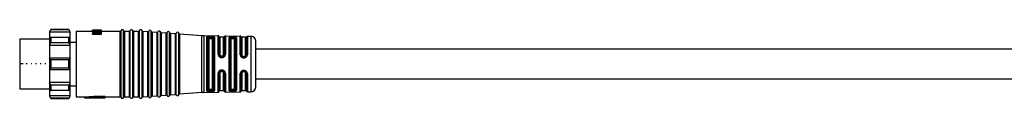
# Model space of a CAD drawing. Header units: millimetres. Extents: x -720 to 2929, y 431 to 795.
# Tile 2 of 19: x -523 to -309, y 439 to 454. Entities that reach past the tile are written whole.
import ezdxf

# ---------------------------------------------------------------- set-up
doc = ezdxf.new("R2010")
doc.units = ezdxf.units.MM

# ---------------------------------------------------------------- blocks, each defined once
blk = doc.blocks.new('Drawing View3')
at = {"color": 7, "linetype": 'Continuous', "lineweight": 25}
for p, q in [((-803.45, 17.03), (-803.75, 16.53)), ((-803.75, 16.42), (-803.45, 16.97)), ((-803.75, 16.53), (-803.75, 16.42)), ((-799.25, 16.42), (-803.75, 16.42)), ((-803.75, 16.42), (-803.75, 15.28)), ((-803.45, 15.27), (-803.75, 15.28)), ((-803.75, 15.28), (-803.75, 13.51)), ((-799.25, 15.28), (-803.75, 15.28)), ((-799.55, 17.03), (-803.45, 17.03)), ((-803.45, 17.03), (-803.45, 16.97)), ((-799.55, 16.97), (-803.45, 16.97)), ((-803.45, 15.27), (-803.45, 14.83)), ((-799.55, 15.27), (-803.45, 15.27)), ((-799.25, 16.53), (-799.55, 17.03)), ((-799.55, 16.97), (-799.55, 17.03)), ((-799.55, 16.97), (-799.25, 16.42)), ((-799.25, 15.28), (-799.55, 15.27)), ((-799.55, 14.83), (-799.55, 15.27)), ((-799.25, 16.42), (-799.25, 16.53)), ((-799.25, 15.28), (-799.25, 16.42)), ((-799.25, 13.51), (-799.25, 15.28)), ((-797.95, 16.68), (-797.95, 2.38)), ((-797.95, 16.68), (-794.45, 16.68)), ((-794.45, 16.87), (-792.45, 16.87)), ((-794.45, 16.87), (-794.45, 16.86)), ((-794.45, 16.8), (-794.45, 16.86)), ((-794.45, 16.8), (-794.45, 16.73)), ((-794.45, 16.8), (-792.45, 16.8)), ((-794.45, 16.52), (-794.45, 16.73)), ((-794.45, 16.35), (-794.45, 16.19)), ((-792.45, 16.19), (-794.45, 16.19)), ((-794.45, 15.97), (-794.45, 16.19)), ((-794.45, 15.97), (-792.45, 15.97)), ((-794.15, 16.87), (-794.15, 16.88)), ((-794.15, 16.8), (-794.15, 16.84)), ((-793.81, 16.84), (-794.15, 16.84)), ((-792.45, 16.86), (-794.11, 16.86)), ((-792.45, 16.75), (-794.02, 16.75)), ((-794.02, 16.3), (-792.45, 16.3)), ((-793.98, 16.87), (-793.98, 16.88)), ((-793.81, 16.8), (-793.81, 16.84)), ((-792.66, 16.88), (-792.71, 16.87)), ((-792.66, 16.87), (-792.66, 16.88)), ((-792.45, 16.88), (-792.66, 16.88)), ((-792.5, 16.3), (-792.45, 16.31)), ((-792.45, 16.87), (-792.45, 16.88)), ((-792.45, 16.86), (-792.45, 16.87)), ((-792.45, 16.8), (-792.45, 16.86)), ((-792.45, 16.75), (-792.45, 16.8)), ((-792.45, 16.62), (-792.45, 16.75)), ((-792.45, 16.68), (-788.41, 16.68)), ((-792.45, 16.52), (-792.45, 16.62)), ((-792.45, 16.31), (-792.45, 16.52)), ((-792.45, 16.19), (-792.45, 16.3)), ((-792.45, 15.97), (-792.45, 16.19)), ((-788.41, 2.38), (-788.41, 16.68)), ((-788.22, 2.26), (-788.22, 16.8)), ((-787.68, 2.26), (-787.68, 16.8)), ((-787.49, 16.68), (-787.49, 2.38)), ((-787.49, 16.68), (-786.41, 16.68)), ((-786.41, 2.38), (-786.41, 16.68)), ((-786.22, 2.26), (-786.22, 16.8)), ((-785.68, 2.26), (-785.68, 16.8)), ((-785.49, 16.68), (-785.49, 2.38)), ((-785.49, 16.68), (-784.41, 16.68)), ((-784.41, 2.38), (-784.41, 16.68)), ((-784.22, 2.26), (-784.22, 16.8)), ((-783.67, 2.28), (-783.67, 16.78)), ((-783.49, 16.65), (-783.49, 2.41)), ((-783.49, 16.65), (-782.41, 16.57)), ((-782.41, 2.49), (-782.41, 16.57)), ((-782.22, 2.38), (-782.22, 16.68)), ((-781.67, 2.42), (-781.67, 16.64)), ((-781.49, 16.5), (-781.49, 2.55)), ((-781.49, 16.5), (-780.41, 16.43)), ((-780.41, 2.63), (-780.41, 16.43)), ((-780.22, 2.52), (-780.22, 16.53)), ((-779.67, 2.56), (-779.67, 16.49)), ((-779.49, 16.36), (-779.49, 2.7)), ((-779.49, 16.36), (-778.41, 16.28)), ((-778.41, 2.77), (-778.41, 16.28)), ((-778.22, 2.67), (-778.22, 16.39)), ((-777.67, 2.71), (-777.67, 16.35)), ((-777.49, 16.22), (-777.49, 2.84)), ((-777.49, 16.22), (-776.41, 16.14)), ((-776.41, 2.92), (-776.41, 16.14)), ((-776.22, 2.81), (-776.22, 16.25)), ((-775.67, 2.85), (-775.67, 16.21)), ((-775.49, 16.08), (-775.49, 2.98)), ((-775.49, 16.08), (-770.67, 15.73)), ((-770.67, 3.33), (-770.67, 15.73)), ((-770.23, 15.71), (-770.23, 3.34)), ((-770.23, 15.71), (-767.14, 15.66)), ((-769.53, 15.4), (-769.55, 15.35)), ((-769.55, 3.71), (-769.55, 15.35)), ((-769.35, 15.17), (-769.34, 15.21)), ((-769.35, 15.17), (-769.35, 3.88)), ((-769.15, 15), (-769.15, 4.06)), ((-768.85, 15.28), (-768.85, 15.35)), ((-768.65, 15.34), (-768.85, 15.35)), ((-768.85, 15.28), (-768.65, 15.28)), ((-768.85, 15.09), (-768.65, 15.09)), ((-768.65, 15.34), (-768.65, 15.28)), ((-768.35, 4.06), (-768.35, 15)), ((-768.15, 3.9), (-768.15, 15.16)), ((-767.95, 15.32), (-767.95, 3.73)), ((-767.14, 11.65), (-767.14, 15.66)), ((-766.95, 11.59), (-766.95, 15.5)), ((-765.95, 15.33), (-766.75, 15.33)), ((-766.75, 15.33), (-766.75, 11.53)), ((-765.95, 11.53), (-765.95, 15.33)), ((-765.76, 15.48), (-765.76, 11.58)), ((-765.56, 15.64), (-765.56, 11.64)), ((-765.56, 15.64), (-762.32, 15.58)), ((-764.73, 3.78), (-764.73, 15.27)), ((-764.54, 15.14), (-764.54, 3.92)), ((-764.35, 15), (-764.35, 4.06)), ((-763.85, 15.46), (-764.05, 15.46)), ((-763.85, 15.27), (-764.05, 15.27)), ((-764.05, 15.09), (-763.85, 15.09)), ((-763.55, 4.06), (-763.55, 15)), ((-763.36, 3.93), (-763.36, 15.12)), ((-763.17, 15.25), (-763.17, 3.81)), ((-762.32, 11.55), (-762.32, 15.58)), ((-762.14, 11.5), (-762.14, 15.46)), ((-761.15, 15.33), (-761.95, 15.33)), ((-761.95, 15.33), (-761.95, 11.46)), ((-761.15, 11.46), (-761.15, 15.33)), ((-760.97, 15.44), (-760.97, 11.5)), ((-760.78, 15.56), (-760.78, 11.54)), ((-760.78, 15.56), (-759.93, 15.54)), ((-759.93, 15.54), (-759.93, 15.54)), ((-759.93, 3.51), (-759.93, 15.54)), ((-803.75, 14.93), (-810.25, 14.93)), ((-810.25, 14.93), (-810.25, 9.53)), ((-803.75, 13.51), (-803.45, 14.14)), ((-799.25, 13.51), (-803.75, 13.51)), ((-803.75, 13.51), (-803.75, 10.78)), ((-803.45, 14.83), (-803.45, 14.14)), ((-799.55, 14.14), (-803.45, 14.14)), ((-799.55, 14.14), (-799.55, 14.83)), ((-799.55, 14.14), (-799.25, 13.51)), ((-799.25, 14.25), (-797.95, 14.25)), ((-799.25, 10.78), (-799.25, 13.51)), ((-758.95, 4.51), (-758.95, 14.54)), ((-803.75, 10.78), (-803.75, 9.53)), ((-803.45, 10.45), (-803.75, 10.78)), ((-799.25, 10.78), (-803.75, 10.78)), ((-799.25, 10.78), (-799.55, 10.45)), ((-799.25, 9.53), (-799.25, 10.78)), ((-766.88, 11.32), (-766.9, 11.39)), ((-766.86, 11.32), (-766.88, 11.33)), ((-766.25, 11.24), (-766.45, 11.24)), ((-766.45, 11.1), (-766.25, 11.1)), ((-765.94, 11.21), (-765.91, 11.23)), ((-765.92, 11.21), (-765.93, 11.21)), ((-765.85, 11.3), (-765.92, 11.21)), ((-761.65, 11.03), (-761.65, 11.17)), ((-761.65, 11.17), (-761.45, 11.17)), ((-761.65, 11.03), (-761.45, 11.03)), ((-761.65, 10.88), (-761.45, 10.88)), ((-761.45, 11.03), (-761.45, 11.17)), ((-546, 12.78), (-758.95, 12.78)), ((-810.25, 9.53), (-810.25, 4.13)), ((-809.49, 9.53), (-810.25, 9.53)), ((-808.6, 9.53), (-808.9, 9.53)), ((-807.6, 9.53), (-807.79, 9.53)), ((-806.6, 9.53), (-806.79, 9.53)), ((-805.6, 9.53), (-805.79, 9.53)), ((-804.6, 9.53), (-804.79, 9.53)), ((-803.75, 9.53), (-803.75, 8.28)), ((-803.75, 8.28), (-803.45, 8.6)), ((-803.45, 10.45), (-803.45, 9.53)), ((-799.55, 10.45), (-803.45, 10.45)), ((-803.45, 9.53), (-803.45, 8.6)), ((-799.55, 8.6), (-803.45, 8.6)), ((-799.55, 9.53), (-799.55, 10.45)), ((-799.55, 8.6), (-799.55, 9.53)), ((-799.55, 8.6), (-799.25, 8.28)), ((-799.25, 8.28), (-799.25, 9.53)), ((-799.25, 8.28), (-803.75, 8.28)), ((-803.75, 8.28), (-803.75, 5.54)), ((-799.25, 5.54), (-799.25, 8.28)), ((-767.14, 3.39), (-767.14, 7.48)), ((-766.95, 3.56), (-766.95, 7.54)), ((-766.9, 7.75), (-766.87, 7.82)), ((-766.85, 7.82), (-766.87, 7.82)), ((-766.77, 7.91), (-766.81, 7.87)), ((-766.75, 7.59), (-766.75, 3.73)), ((-766.25, 8.03), (-766.45, 8.03)), ((-766.45, 7.88), (-766.25, 7.88)), ((-765.96, 7.93), (-765.94, 7.94)), ((-765.96, 7.93), (-765.93, 7.9)), ((-765.95, 3.73), (-765.95, 7.59)), ((-765.94, 7.94), (-765.86, 7.85)), ((-765.76, 7.54), (-765.76, 3.58)), ((-765.56, 7.49), (-765.56, 3.42)), ((-762.32, 3.47), (-762.32, 7.44)), ((-762.14, 3.6), (-762.14, 7.48)), ((-761.95, 7.53), (-761.95, 3.73)), ((-761.45, 8.11), (-761.65, 8.11)), ((-761.45, 7.95), (-761.65, 7.95)), ((-761.65, 7.95), (-761.65, 7.82)), ((-761.45, 7.82), (-761.65, 7.82)), ((-761.45, 7.95), (-761.45, 7.82)), ((-761.15, 3.73), (-761.15, 7.53)), ((-760.97, 7.49), (-760.97, 3.61)), ((-760.78, 7.45), (-760.78, 3.5)), ((-799.25, 5.54), (-803.75, 5.54)), ((-803.45, 4.92), (-803.75, 5.54)), ((-803.75, 5.54), (-803.75, 3.77)), ((-799.55, 4.92), (-803.45, 4.92)), ((-803.45, 4.92), (-803.45, 4.22)), ((-799.25, 5.54), (-799.55, 4.92)), ((-799.55, 4.22), (-799.55, 4.92)), ((-799.25, 3.77), (-799.25, 5.54)), ((-799.25, 4.8), (-797.95, 4.8)), ((-758.95, 6.28), (-546, 6.28)), ((-810.25, 4.13), (-803.75, 4.13)), ((-803.75, 3.77), (-803.45, 3.78)), ((-799.25, 3.77), (-803.75, 3.77)), ((-803.75, 3.77), (-803.75, 2.64)), ((-799.25, 2.64), (-803.75, 2.64)), ((-803.45, 2.09), (-803.75, 2.64)), ((-803.75, 2.64), (-803.75, 2.53)), ((-803.75, 2.53), (-803.45, 2.03)), ((-803.45, 4.22), (-803.45, 3.78)), ((-799.55, 3.78), (-803.45, 3.78)), ((-799.55, 3.78), (-799.55, 4.22)), ((-799.55, 3.78), (-799.25, 3.77)), ((-799.25, 2.64), (-799.55, 2.09)), ((-799.55, 2.03), (-799.25, 2.53)), ((-799.25, 2.64), (-799.25, 3.77)), ((-799.25, 2.53), (-799.25, 2.64)), ((-797.95, 2.38), (-796.15, 2.38)), ((-796.15, 2.38), (-794.15, 2.54)), ((-796.15, 2.38), (-796.15, 2.18)), ((-796.15, 2.18), (-794.15, 2.33)), ((-796.15, 2.18), (-791.65, 2.18)), ((-794.15, 2.54), (-794.15, 2.33)), ((-791.65, 2.44), (-794.15, 2.44)), ((-794.15, 2.23), (-794.15, 2.33)), ((-794.15, 2.23), (-791.65, 2.23)), ((-791.65, 2.44), (-791.65, 2.23)), ((-791.65, 2.38), (-790.02, 2.38)), ((-791.65, 2.18), (-791.65, 2.23)), ((-790.02, 2.38), (-789.79, 2.38)), ((-789.79, 2.38), (-788.41, 2.38)), ((-788.41, 2.38), (-788.41, 2.38)), ((-787.68, 2.26), (-787.68, 2.26)), ((-787.49, 2.38), (-787.49, 2.38)), ((-787.49, 2.38), (-786.41, 2.38)), ((-786.41, 2.38), (-786.41, 2.38)), ((-785.68, 2.26), (-785.68, 2.26)), ((-785.49, 2.38), (-785.49, 2.38)), ((-785.49, 2.38), (-784.41, 2.38)), ((-784.41, 2.38), (-784.41, 2.38)), ((-783.67, 2.28), (-783.67, 2.28)), ((-783.49, 2.41), (-782.41, 2.49)), ((-783.49, 2.41), (-783.49, 2.41)), ((-782.41, 2.49), (-782.41, 2.49)), ((-781.67, 2.42), (-781.67, 2.42)), ((-781.49, 2.55), (-780.41, 2.63)), ((-781.49, 2.55), (-781.49, 2.55)), ((-780.41, 2.63), (-780.41, 2.63)), ((-779.67, 2.56), (-779.67, 2.56)), ((-779.49, 2.7), (-778.41, 2.77)), ((-779.49, 2.7), (-779.49, 2.7)), ((-778.41, 2.77), (-778.41, 2.77)), ((-777.67, 2.71), (-777.67, 2.71)), ((-777.49, 2.84), (-776.41, 2.92)), ((-777.49, 2.84), (-777.49, 2.84)), ((-776.41, 2.92), (-776.41, 2.92)), ((-775.67, 2.85), (-775.67, 2.85)), ((-770.67, 3.32), (-775.49, 2.98)), ((-775.49, 2.98), (-775.49, 2.98)), ((-770.67, 3.32), (-770.67, 3.33)), ((-770.23, 3.34), (-767.14, 3.39)), ((-770.23, 3.34), (-770.23, 3.34)), ((-769.55, 3.71), (-769.53, 3.66)), ((-769.34, 3.85), (-769.35, 3.88)), ((-768.65, 3.97), (-768.85, 3.97)), ((-768.85, 3.71), (-768.85, 3.77)), ((-768.65, 3.77), (-768.85, 3.77)), ((-768.85, 3.71), (-768.65, 3.71)), ((-768.65, 3.77), (-768.65, 3.71)), ((-766.75, 3.73), (-765.95, 3.73)), ((-765.56, 3.42), (-762.32, 3.47)), ((-765.56, 3.42), (-765.56, 3.42)), ((-763.85, 3.97), (-764.05, 3.97)), ((-764.05, 3.78), (-763.85, 3.78)), ((-764.05, 3.59), (-763.85, 3.6)), ((-761.95, 3.73), (-761.15, 3.73)), ((-760.97, 3.61), (-760.97, 3.61)), ((-760.78, 3.5), (-759.93, 3.51)), ((-760.78, 3.5), (-760.78, 3.5)), ((-799.55, 2.09), (-803.45, 2.09)), ((-803.45, 2.09), (-803.45, 2.03)), ((-803.45, 2.03), (-799.55, 2.03)), ((-799.55, 2.03), (-799.55, 2.09))]:
    blk.add_line(p, q, dxfattribs=at)
at = {"color": 7, "linetype": 'Continuous', "lineweight": 25, "flags": 128}
for points in [[(-768.65, 15.54), (-768.76, 15.54), (-768.85, 15.54)], [(-766.45, 10.95), (-766.33, 10.95), (-766.25, 10.95)], [(-766.25, 8.18), (-766.36, 8.18), (-766.45, 8.18)], [(-768.85, 3.51), (-768.73, 3.52), (-768.65, 3.52)]]:
    blk.add_lwpolyline(points, dxfattribs=at)
at = {"color": 7, "linetype": 'Continuous', "lineweight": 25}
for centre, radius, start, end in [((-788.41, 16.88), 0.2, 270, 336.4218), ((-787.95, 16.68), 0.3, 90, 156.4218), ((-787.95, 16.68), 0.3, 23.5782, 90), ((-787.49, 16.88), 0.2, 203.5782, 270), ((-786.41, 16.88), 0.2, 270, 336.4218), ((-785.95, 16.68), 0.3, 90, 156.4218), ((-785.95, 16.68), 0.3, 23.5782, 90), ((-785.49, 16.88), 0.2, 203.5782, 270), ((-784.41, 16.88), 0.2, 270, 336.4218), ((-783.95, 16.68), 0.3, 90, 156.4218), ((-783.95, 16.68), 0.3, 19.5063, 90), ((-783.48, 16.85), 0.2, 199.5063, 265.9282), ((-782.39, 16.77), 0.2, 265.9282, 270), ((-782.39, 16.77), 0.2, 270, 332.35), ((-781.95, 16.54), 0.3, 90, 152.35), ((-781.95, 16.54), 0.3, 19.5063, 90), ((-781.48, 16.7), 0.2, 199.5063, 265.9282), ((-780.39, 16.63), 0.2, 265.9282, 270), ((-780.39, 16.63), 0.2, 270, 332.35), ((-779.95, 16.39), 0.3, 90, 152.35), ((-779.95, 16.39), 0.3, 19.5063, 90), ((-779.48, 16.56), 0.2, 199.5063, 265.9282), ((-778.39, 16.48), 0.2, 265.9282, 270), ((-778.39, 16.48), 0.2, 270, 332.35), ((-777.95, 16.25), 0.3, 90, 152.35), ((-777.95, 16.25), 0.3, 19.5063, 90), ((-777.48, 16.42), 0.2, 199.5063, 265.9282), ((-776.39, 16.34), 0.2, 265.9282, 270), ((-776.39, 16.34), 0.2, 270, 332.35), ((-775.95, 16.11), 0.3, 90, 152.35), ((-775.95, 16.11), 0.3, 19.5063, 90), ((-775.48, 16.28), 0.2, 199.5063, 265.9282), ((-770.1, 23.71), 8, 265.9282, 269.0586), ((-767.14, 15.46), 0.2, 9.4055, 89.0586), ((-766.75, 15.53), 0.2, 189.4055, 270), ((-765.95, 15.53), 0.2, 270, 346.7915), ((-765.56, 15.44), 0.2, 89.0586, 166.7915), ((-762.32, 15.38), 0.2, 21.1924, 89.0586), ((-761.95, 15.53), 0.2, 201.1924, 270), ((-761.15, 15.53), 0.2, 270, 334.8768), ((-760.79, 15.36), 0.2, 89.0586, 154.8768), ((-759.95, 14.54), 1, 0, 89.0586), ((-759.95, 4.51), 1, 270.9414, 0), ((-788.41, 2.18), 0.2, 23.5782, 90), ((-787.95, 2.38), 0.3, 203.5782, 270), ((-787.95, 2.38), 0.3, 270, 336.4218), ((-787.49, 2.18), 0.2, 90, 156.4218), ((-786.41, 2.18), 0.2, 23.5782, 90), ((-785.95, 2.38), 0.3, 203.5782, 270), ((-785.95, 2.38), 0.3, 270, 336.4218), ((-785.49, 2.18), 0.2, 90, 156.4218), ((-784.41, 2.18), 0.2, 23.5782, 90), ((-783.95, 2.38), 0.3, 203.5782, 270), ((-783.95, 2.38), 0.3, 270, 340.4937), ((-783.48, 2.21), 0.2, 94.0718, 160.4937), ((-782.39, 2.29), 0.2, 90, 94.0718), ((-782.39, 2.29), 0.2, 27.65, 90), ((-781.95, 2.52), 0.3, 207.65, 270), ((-781.95, 2.52), 0.3, 270, 340.4937), ((-781.48, 2.35), 0.2, 94.0718, 160.4937), ((-780.39, 2.43), 0.2, 90, 94.0718), ((-780.39, 2.43), 0.2, 27.65, 90), ((-779.95, 2.66), 0.3, 207.65, 270), ((-779.95, 2.66), 0.3, 270, 340.4937), ((-779.48, 2.5), 0.2, 94.0718, 160.4937), ((-778.39, 2.57), 0.2, 90, 94.0718), ((-778.39, 2.57), 0.2, 27.65, 90), ((-777.95, 2.81), 0.3, 207.65, 270), ((-777.95, 2.81), 0.3, 270, 340.4937), ((-777.48, 2.64), 0.2, 94.0718, 160.4937), ((-776.39, 2.72), 0.2, 90, 94.0718), ((-776.39, 2.72), 0.2, 27.65, 90), ((-775.95, 2.95), 0.3, 207.65, 270), ((-775.95, 2.95), 0.3, 270, 340.4937), ((-775.48, 2.78), 0.2, 94.0718, 160.4937), ((-770.1, -4.66), 8, 90.9414, 94.0718), ((-767.14, 3.59), 0.2, 270.9414, 350.5945), ((-766.75, 3.53), 0.2, 90, 170.5945), ((-765.95, 3.53), 0.2, 13.2085, 90), ((-765.56, 3.62), 0.2, 193.2085, 270.9414), ((-762.32, 3.67), 0.2, 270.9414, 338.8076), ((-761.95, 3.53), 0.2, 90, 158.8076), ((-761.15, 3.53), 0.2, 25.1232, 90), ((-760.79, 3.7), 0.2, 205.1232, 270.9414)]:
    blk.add_arc(centre, radius, start, end, dxfattribs=at)
for points, knots in [([(-794.15, 16.84), (-794.21, 16.84), (-794.31, 16.85), (-794.41, 16.86), (-794.45, 16.86)], [0, 0, 0, 0, 0.559998, 1, 1, 1, 1]), ([(-792.66, 16.57), (-793, 16.6), (-793.59, 16.66), (-794.19, 16.71), (-794.45, 16.73)], [0, 0, 0, 0, 0.559996, 1, 1, 1, 1]), ([(-794.45, 16.35), (-794.12, 16.4), (-793.52, 16.48), (-792.93, 16.54), (-792.66, 16.57)], [0, 0, 0, 0, 0.559995, 1, 1, 1, 1]), ([(-793.64, 16.46), (-793.65, 16.46), (-793.92, 16.49), (-794.19, 16.51), (-794.45, 16.52)], [0, 0, 0, 0, 0.02427, 1, 1, 1, 1]), ([(-793.98, 16.88), (-794.01, 16.88), (-794.07, 16.88), (-794.13, 16.88), (-794.15, 16.88)], [0, 0, 0, 0, 0.56, 1, 1, 1, 1]), ([(-793.81, 16.84), (-793.87, 16.84), (-793.97, 16.85), (-794.07, 16.86), (-794.11, 16.86)], [0, 0, 0, 0, 0.559998, 1, 1, 1, 1]), ([(-792.45, 16.62), (-792.74, 16.65), (-793.27, 16.7), (-793.79, 16.74), (-794.02, 16.75)], [0, 0, 0, 0, 0.559996, 1, 1, 1, 1]), ([(-794.02, 16.3), (-793.73, 16.35), (-793.21, 16.43), (-792.68, 16.49), (-792.45, 16.52)], [0, 0, 0, 0, 0.5599951, 1, 1, 1, 1]), ([(-768.85, 15.54), (-768.93, 15.54), (-769.08, 15.54), (-769.29, 15.52), (-769.46, 15.47), (-769.51, 15.42), (-769.53, 15.4)], [0, 0, 0, 0, 0.241569, 0.481567, 0.731543, 1, 1, 1, 1]), ([(-769.34, 15.21), (-769.34, 15.23), (-769.35, 15.28), (-769.4, 15.34), (-769.46, 15.38), (-769.51, 15.39), (-769.53, 15.4)], [0, 0, 0, 0, 0.241112, 0.499995, 0.758881, 1, 1, 1, 1]), ([(-769.34, 15.21), (-769.32, 15.23), (-769.29, 15.27), (-769.18, 15.32), (-769.03, 15.35), (-768.91, 15.35), (-768.85, 15.35)], [0, 0, 0, 0, 0.2590408, 0.5026657, 0.7495689, 1, 1, 1, 1]), ([(-769.34, 15.21), (-769.32, 15.22), (-769.29, 15.24), (-769.17, 15.26), (-769.02, 15.28), (-768.91, 15.28), (-768.85, 15.28)], [0, 0, 0, 0, 0.264662, 0.51369, 0.753717, 1, 1, 1, 1]), ([(-769.15, 15), (-769.14, 15.01), (-769.13, 15.04), (-769.05, 15.07), (-768.95, 15.09), (-768.88, 15.09), (-768.85, 15.09)], [0, 0, 0, 0, 0.285261, 0.56524, 0.782325, 1, 1, 1, 1]), ([(-768.01, 15.42), (-768.05, 15.44), (-768.11, 15.47), (-768.27, 15.51), (-768.45, 15.53), (-768.58, 15.54), (-768.65, 15.54)], [0, 0, 0, 0, 0.264792, 0.517104, 0.760516, 1, 1, 1, 1]), ([(-768.65, 15.34), (-768.6, 15.34), (-768.51, 15.34), (-768.38, 15.31), (-768.27, 15.28), (-768.22, 15.25), (-768.2, 15.23)], [0, 0, 0, 0, 0.245905, 0.493255, 0.743998, 1, 1, 1, 1]), ([(-768.65, 15.28), (-768.6, 15.28), (-768.51, 15.28), (-768.38, 15.27), (-768.27, 15.25), (-768.22, 15.24), (-768.2, 15.23)], [0, 0, 0, 0, 0.242551, 0.489727, 0.742047, 1, 1, 1, 1]), ([(-768.65, 15.09), (-768.61, 15.09), (-768.52, 15.09), (-768.42, 15.06), (-768.36, 15.03), (-768.35, 15.01), (-768.35, 15)], [0, 0, 0, 0, 0.276915, 0.553061, 0.773142, 1, 1, 1, 1]), ([(-768.2, 15.23), (-768.19, 15.25), (-768.18, 15.3), (-768.14, 15.36), (-768.08, 15.41), (-768.04, 15.42), (-768.01, 15.42)], [0, 0, 0, 0, 0.241446, 0.500003, 0.758559, 1, 1, 1, 1]), ([(-768.2, 15.23), (-768.18, 15.22), (-768.16, 15.2), (-768.15, 15.17), (-768.15, 15.16)], [0, 0, 0, 0, 0.499485, 1, 1, 1, 1]), ([(-767.95, 15.32), (-767.95, 15.34), (-767.96, 15.38), (-768, 15.41), (-768.01, 15.42)], [0, 0, 0, 0, 0.552005, 1, 1, 1, 1]), ([(-764.05, 15.46), (-764.15, 15.46), (-764.35, 15.46), (-764.57, 15.42), (-764.71, 15.35), (-764.72, 15.3), (-764.73, 15.27)], [0, 0, 0, 0, 0.267548, 0.5453, 0.771617, 1, 1, 1, 1]), ([(-764.54, 15.14), (-764.54, 15.16), (-764.52, 15.2), (-764.41, 15.24), (-764.27, 15.27), (-764.15, 15.27), (-764.08, 15.27), (-764.05, 15.27)], [0, 0, 0, 0, 0.251131, 0.500892, 0.749986, 0.87511, 1, 1, 1, 1]), ([(-764.35, 15), (-764.34, 15.01), (-764.33, 15.04), (-764.25, 15.07), (-764.15, 15.09), (-764.08, 15.09), (-764.05, 15.09)], [0, 0, 0, 0, 0.285261, 0.56524, 0.782325, 1, 1, 1, 1]), ([(-764.05, 15.46), (-764.05, 15.45), (-764.05, 15.44), (-764.05, 15.4), (-764.05, 15.34), (-764.05, 15.3), (-764.05, 15.27)], [0, 0, 0, 0, 0.251426, 0.499997, 0.748572, 1, 1, 1, 1]), ([(-763.17, 15.25), (-763.18, 15.28), (-763.2, 15.34), (-763.36, 15.41), (-763.58, 15.45), (-763.76, 15.45), (-763.85, 15.46)], [0, 0, 0, 0, 0.254619, 0.514225, 0.762311, 1, 1, 1, 1]), ([(-763.85, 15.46), (-763.85, 15.45), (-763.85, 15.44), (-763.85, 15.39), (-763.85, 15.34), (-763.85, 15.29), (-763.85, 15.27)], [0, 0, 0, 0, 0.243205, 0.499868, 0.756602, 1, 1, 1, 1]), ([(-763.85, 15.27), (-763.82, 15.27), (-763.75, 15.27), (-763.63, 15.26), (-763.49, 15.23), (-763.38, 15.19), (-763.37, 15.14), (-763.36, 15.12)], [0, 0, 0, 0, 0.124787, 0.249886, 0.499149, 0.749117, 1, 1, 1, 1]), ([(-763.85, 15.09), (-763.81, 15.09), (-763.72, 15.09), (-763.62, 15.06), (-763.56, 15.03), (-763.55, 15.01), (-763.55, 15)], [0, 0, 0, 0, 0.276915, 0.553061, 0.773141, 1, 1, 1, 1]), ([(-767.14, 11.65), (-767.14, 11.58), (-767.13, 11.45), (-767.06, 11.33), (-767.03, 11.26)], [0, 0, 0, 0, 0.497389, 1, 1, 1, 1]), ([(-766.88, 11.33), (-766.89, 11.32), (-766.92, 11.32), (-766.97, 11.3), (-767.01, 11.28), (-767.03, 11.26)], [0, 0, 0, 0, 0.340185, 0.680373, 1, 1, 1, 1]), ([(-767.03, 11.26), (-766.99, 11.22), (-766.92, 11.13), (-766.78, 11.03), (-766.62, 10.96), (-766.5, 10.95), (-766.45, 10.95)], [0, 0, 0, 0, 0.257138, 0.51101, 0.755862, 1, 1, 1, 1]), ([(-766.86, 11.32), (-766.89, 11.36), (-766.94, 11.45), (-766.94, 11.54), (-766.95, 11.59)], [0, 0, 0, 0, 0.499299, 1, 1, 1, 1]), ([(-766.45, 11.1), (-766.49, 11.1), (-766.57, 11.11), (-766.69, 11.16), (-766.79, 11.23), (-766.84, 11.29), (-766.86, 11.32)], [0, 0, 0, 0, 0.251138, 0.500284, 0.749288, 1, 1, 1, 1]), ([(-766.45, 11.24), (-766.49, 11.25), (-766.58, 11.26), (-766.68, 11.33), (-766.74, 11.43), (-766.75, 11.5), (-766.75, 11.53)], [0, 0, 0, 0, 0.275977, 0.551671, 0.772108, 1, 1, 1, 1]), ([(-766.65, 11.15), (-766.62, 11.13), (-766.55, 11.11), (-766.48, 11.11), (-766.45, 11.11)], [0, 0, 0, 0, 0.449854, 1, 1, 1, 1]), ([(-765.95, 11.53), (-765.96, 11.49), (-765.97, 11.4), (-766.05, 11.31), (-766.15, 11.25), (-766.22, 11.24), (-766.25, 11.24)], [0, 0, 0, 0, 0.286333, 0.566645, 0.783294, 1, 1, 1, 1]), ([(-766.25, 11.11), (-766.22, 11.11), (-766.16, 11.11), (-766.06, 11.14), (-765.99, 11.17), (-765.95, 11.2), (-765.94, 11.21)], [0, 0, 0, 0, 0.287444, 0.579371, 0.874244, 1, 1, 1, 1]), ([(-765.93, 11.21), (-765.98, 11.18), (-766.07, 11.12), (-766.19, 11.11), (-766.25, 11.1)], [0, 0, 0, 0, 0.501701, 1, 1, 1, 1]), ([(-766.25, 10.95), (-766.17, 10.95), (-766, 10.97), (-765.87, 11.06), (-765.8, 11.11)], [0, 0, 0, 0, 0.493234, 1, 1, 1, 1]), ([(-765.8, 11.11), (-765.82, 11.13), (-765.85, 11.16), (-765.89, 11.2), (-765.91, 11.21), (-765.92, 11.21)], [0, 0, 0, 0, 0.319975, 0.659989, 1, 1, 1, 1]), ([(-765.76, 11.58), (-765.76, 11.55), (-765.76, 11.48), (-765.8, 11.38), (-765.85, 11.3), (-765.89, 11.25), (-765.91, 11.23)], [0, 0, 0, 0, 0.2679152, 0.5348118, 0.800946, 1, 1, 1, 1]), ([(-765.8, 11.11), (-765.77, 11.15), (-765.7, 11.21), (-765.62, 11.34), (-765.57, 11.48), (-765.56, 11.59), (-765.56, 11.64)], [0, 0, 0, 0, 0.239755, 0.482391, 0.733795, 1, 1, 1, 1]), ([(-762.32, 11.55), (-762.31, 11.46), (-762.3, 11.33), (-762.21, 11.18), (-762.12, 11.07), (-762.01, 10.98), (-761.86, 10.9), (-761.73, 10.89), (-761.65, 10.88)], [0, 0, 0, 0, 0.249026, 0.378368, 0.510999, 0.642887, 0.770292, 1, 1, 1, 1]), ([(-761.65, 11.03), (-761.68, 11.03), (-761.75, 11.04), (-761.87, 11.07), (-762, 11.16), (-762.12, 11.32), (-762.13, 11.44), (-762.14, 11.5)], [0, 0, 0, 0, 0.125096, 0.250079, 0.499189, 0.749161, 1, 1, 1, 1]), ([(-761.95, 11.46), (-761.95, 11.42), (-761.94, 11.35), (-761.87, 11.25), (-761.77, 11.18), (-761.69, 11.18), (-761.65, 11.17)], [0, 0, 0, 0, 0.25191, 0.506201, 0.756885, 1, 1, 1, 1]), ([(-761.65, 11.03), (-761.65, 11.02), (-761.65, 11.02), (-761.65, 10.98), (-761.65, 10.93), (-761.65, 10.9), (-761.65, 10.88)], [0, 0, 0, 0, 0.251175, 0.5, 0.748825, 1, 1, 1, 1]), ([(-761.45, 10.88), (-761.36, 10.89), (-761.19, 10.91), (-760.97, 11.06), (-760.81, 11.28), (-760.79, 11.45), (-760.78, 11.54)], [0, 0, 0, 0, 0.239775, 0.487318, 0.742237, 1, 1, 1, 1]), ([(-760.97, 11.5), (-760.98, 11.44), (-760.99, 11.32), (-761.1, 11.16), (-761.26, 11.05), (-761.39, 11.04), (-761.45, 11.03)], [0, 0, 0, 0, 0.251722, 0.502052, 0.751355, 1, 1, 1, 1]), ([(-761.45, 11.17), (-761.41, 11.18), (-761.33, 11.18), (-761.23, 11.25), (-761.16, 11.35), (-761.15, 11.42), (-761.15, 11.46)], [0, 0, 0, 0, 0.244541, 0.494439, 0.747625, 1, 1, 1, 1]), ([(-761.45, 11.03), (-761.45, 11.03), (-761.45, 11.02), (-761.45, 10.98), (-761.45, 10.93), (-761.45, 10.9), (-761.45, 10.88)], [0, 0, 0, 0, 0.244354, 0.500002, 0.755648, 1, 1, 1, 1]), ([(-767.01, 7.89), (-767.05, 7.82), (-767.13, 7.69), (-767.14, 7.55), (-767.14, 7.48)], [0, 0, 0, 0, 0.543505, 1, 1, 1, 1]), ([(-766.45, 8.18), (-766.5, 8.18), (-766.61, 8.17), (-766.77, 8.11), (-766.91, 8.02), (-766.98, 7.93), (-767.01, 7.89)], [0, 0, 0, 0, 0.24505, 0.490242, 0.743735, 1, 1, 1, 1]), ([(-766.87, 7.82), (-766.88, 7.82), (-766.9, 7.83), (-766.96, 7.85), (-766.99, 7.88), (-767.01, 7.89)], [0, 0, 0, 0, 0.340198, 0.680395, 1, 1, 1, 1]), ([(-766.95, 7.54), (-766.94, 7.59), (-766.93, 7.69), (-766.88, 7.78), (-766.85, 7.82)], [0, 0, 0, 0, 0.50105, 1, 1, 1, 1]), ([(-766.85, 7.82), (-766.83, 7.85), (-766.78, 7.91), (-766.68, 7.98), (-766.57, 8.02), (-766.49, 8.03), (-766.45, 8.03)], [0, 0, 0, 0, 0.248855, 0.497424, 0.747288, 1, 1, 1, 1]), ([(-766.75, 7.59), (-766.74, 7.64), (-766.73, 7.72), (-766.65, 7.82), (-766.55, 7.87), (-766.48, 7.88), (-766.45, 7.88)], [0, 0, 0, 0, 0.285261, 0.56524, 0.782325, 1, 1, 1, 1]), ([(-766.45, 8.02), (-766.48, 8.02), (-766.56, 8.02), (-766.63, 7.99), (-766.66, 7.98)], [0, 0, 0, 0, 0.5175422, 1, 1, 1, 1]), ([(-765.84, 8.05), (-765.9, 8.09), (-766.02, 8.17), (-766.17, 8.18), (-766.25, 8.18)], [0, 0, 0, 0, 0.505591, 1, 1, 1, 1]), ([(-766.25, 8.03), (-766.2, 8.02), (-766.09, 8.01), (-766, 7.96), (-765.96, 7.93)], [0, 0, 0, 0, 0.499498, 1, 1, 1, 1]), ([(-765.96, 7.94), (-765.97, 7.94), (-766, 7.97), (-766.07, 7.99), (-766.16, 8.02), (-766.22, 8.02), (-766.25, 8.02)], [0, 0, 0, 0, 0.079641, 0.390088, 0.697367, 1, 1, 1, 1]), ([(-766.25, 7.88), (-766.21, 7.88), (-766.12, 7.87), (-766.02, 7.79), (-765.96, 7.7), (-765.95, 7.63), (-765.95, 7.59)], [0, 0, 0, 0, 0.276915, 0.553061, 0.773141, 1, 1, 1, 1]), ([(-765.94, 7.94), (-765.93, 7.94), (-765.92, 7.96), (-765.88, 8), (-765.85, 8.03), (-765.84, 8.05)], [0, 0, 0, 0, 0.34004, 0.68008, 1, 1, 1, 1]), ([(-765.93, 7.9), (-765.91, 7.89), (-765.86, 7.85), (-765.8, 7.76), (-765.76, 7.66), (-765.76, 7.58), (-765.76, 7.54)], [0, 0, 0, 0, 0.173731, 0.448577, 0.724035, 1, 1, 1, 1]), ([(-765.56, 7.49), (-765.56, 7.54), (-765.57, 7.65), (-765.63, 7.8), (-765.71, 7.94), (-765.8, 8.01), (-765.84, 8.05)], [0, 0, 0, 0, 0.245969, 0.503548, 0.759319, 1, 1, 1, 1]), ([(-761.65, 8.11), (-761.73, 8.1), (-761.86, 8.08), (-762.02, 8), (-762.16, 7.89), (-762.29, 7.7), (-762.31, 7.52), (-762.32, 7.44)], [0, 0, 0, 0, 0.238715, 0.362443, 0.48686, 0.741684, 1, 1, 1, 1]), ([(-762.14, 7.48), (-762.13, 7.54), (-762.12, 7.66), (-762, 7.82), (-761.87, 7.91), (-761.75, 7.95), (-761.68, 7.95), (-761.65, 7.95)], [0, 0, 0, 0, 0.251317, 0.501216, 0.750175, 0.875047, 1, 1, 1, 1]), ([(-761.65, 7.82), (-761.69, 7.81), (-761.77, 7.8), (-761.87, 7.74), (-761.94, 7.64), (-761.95, 7.56), (-761.95, 7.53)], [0, 0, 0, 0, 0.243752, 0.493162, 0.746575, 1, 1, 1, 1]), ([(-761.65, 7.95), (-761.65, 7.96), (-761.65, 7.97), (-761.65, 8), (-761.65, 8.05), (-761.65, 8.09), (-761.65, 8.11)], [0, 0, 0, 0, 0.244222, 0.499941, 0.755691, 1, 1, 1, 1]), ([(-760.78, 7.45), (-760.79, 7.53), (-760.81, 7.66), (-760.89, 7.81), (-760.98, 7.92), (-761.09, 8), (-761.24, 8.08), (-761.37, 8.1), (-761.45, 8.11)], [0, 0, 0, 0, 0.249647, 0.378944, 0.511627, 0.643499, 0.770892, 1, 1, 1, 1]), ([(-761.45, 7.96), (-761.45, 7.96), (-761.45, 7.97), (-761.45, 8), (-761.45, 8.05), (-761.45, 8.09), (-761.45, 8.11)], [0, 0, 0, 0, 0.251195, 0.500058, 0.748854, 1, 1, 1, 1]), ([(-761.45, 7.95), (-761.39, 7.95), (-761.26, 7.93), (-761.1, 7.82), (-760.99, 7.67), (-760.98, 7.55), (-760.97, 7.49)], [0, 0, 0, 0, 0.248517, 0.49779, 0.748323, 1, 1, 1, 1]), ([(-761.15, 7.53), (-761.15, 7.56), (-761.16, 7.64), (-761.23, 7.74), (-761.33, 7.8), (-761.41, 7.81), (-761.45, 7.82)], [0, 0, 0, 0, 0.2528102, 0.5075185, 0.7578875, 1, 1, 1, 1]), ([(-769.34, 3.85), (-769.34, 3.83), (-769.35, 3.78), (-769.4, 3.72), (-769.46, 3.67), (-769.51, 3.66), (-769.53, 3.66)], [0, 0, 0, 0, 0.2411165, 0.5000016, 0.758886, 1, 1, 1, 1]), ([(-768.85, 3.51), (-768.93, 3.51), (-769.09, 3.52), (-769.3, 3.54), (-769.46, 3.59), (-769.51, 3.64), (-769.53, 3.66)], [0, 0, 0, 0, 0.240225, 0.486463, 0.737181, 1, 1, 1, 1]), ([(-768.85, 3.77), (-768.91, 3.77), (-769.02, 3.78), (-769.17, 3.79), (-769.29, 3.82), (-769.32, 3.84), (-769.34, 3.85)], [0, 0, 0, 0, 0.246471, 0.495117, 0.74073, 1, 1, 1, 1]), ([(-768.85, 3.71), (-768.91, 3.71), (-769.03, 3.71), (-769.18, 3.74), (-769.29, 3.78), (-769.32, 3.83), (-769.34, 3.85)], [0, 0, 0, 0, 0.250451, 0.49733, 0.740991, 1, 1, 1, 1]), ([(-768.85, 3.97), (-768.89, 3.97), (-768.98, 3.97), (-769.08, 3.99), (-769.14, 4.02), (-769.15, 4.05), (-769.15, 4.06)], [0, 0, 0, 0, 0.2769154, 0.5530612, 0.7731415, 1, 1, 1, 1]), ([(-768.35, 4.06), (-768.36, 4.05), (-768.37, 4.02), (-768.45, 3.99), (-768.55, 3.97), (-768.62, 3.97), (-768.65, 3.97)], [0, 0, 0, 0, 0.285261, 0.56524, 0.782325, 1, 1, 1, 1]), ([(-768.2, 3.83), (-768.22, 3.82), (-768.27, 3.8), (-768.38, 3.79), (-768.51, 3.78), (-768.6, 3.77), (-768.65, 3.77)], [0, 0, 0, 0, 0.258152, 0.510537, 0.757645, 1, 1, 1, 1]), ([(-768.2, 3.83), (-768.22, 3.81), (-768.27, 3.78), (-768.38, 3.74), (-768.51, 3.72), (-768.6, 3.71), (-768.65, 3.71)], [0, 0, 0, 0, 0.256025, 0.506775, 0.754118, 1, 1, 1, 1]), ([(-768.65, 3.52), (-768.58, 3.52), (-768.45, 3.52), (-768.27, 3.55), (-768.11, 3.58), (-768.05, 3.62), (-768.01, 3.64)], [0, 0, 0, 0, 0.242002, 0.485528, 0.737293, 1, 1, 1, 1]), ([(-768.15, 3.9), (-768.15, 3.88), (-768.16, 3.86), (-768.18, 3.84), (-768.2, 3.83)], [0, 0, 0, 0, 0.500875, 1, 1, 1, 1]), ([(-768.2, 3.83), (-768.19, 3.8), (-768.18, 3.76), (-768.14, 3.7), (-768.08, 3.65), (-768.04, 3.64), (-768.01, 3.64)], [0, 0, 0, 0, 0.241446, 0.500004, 0.75856, 1, 1, 1, 1]), ([(-768.01, 3.64), (-768, 3.65), (-767.96, 3.68), (-767.95, 3.71), (-767.95, 3.73)], [0, 0, 0, 0, 0.498598, 1, 1, 1, 1]), ([(-764.73, 3.78), (-764.72, 3.75), (-764.7, 3.69), (-764.54, 3.63), (-764.35, 3.6), (-764.18, 3.59), (-764.09, 3.59), (-764.05, 3.59)], [0, 0, 0, 0, 0.252766, 0.513057, 0.759813, 0.879584, 1, 1, 1, 1]), ([(-764.05, 3.78), (-764.08, 3.78), (-764.15, 3.78), (-764.27, 3.79), (-764.41, 3.81), (-764.52, 3.86), (-764.54, 3.9), (-764.54, 3.92)], [0, 0, 0, 0, 0.12497, 0.250195, 0.499389, 0.749273, 1, 1, 1, 1]), ([(-764.05, 3.97), (-764.09, 3.97), (-764.18, 3.97), (-764.28, 3.99), (-764.34, 4.02), (-764.35, 4.05), (-764.35, 4.06)], [0, 0, 0, 0, 0.276915, 0.553061, 0.773141, 1, 1, 1, 1]), ([(-764.05, 3.59), (-764.05, 3.6), (-764.05, 3.62), (-764.05, 3.66), (-764.05, 3.72), (-764.05, 3.76), (-764.05, 3.78)], [0, 0, 0, 0, 0.243241, 0.500063, 0.756851, 1, 1, 1, 1]), ([(-763.55, 4.06), (-763.56, 4.05), (-763.57, 4.02), (-763.65, 3.99), (-763.75, 3.97), (-763.82, 3.97), (-763.85, 3.97)], [0, 0, 0, 0, 0.2852611, 0.56524, 0.7823246, 1, 1, 1, 1]), ([(-763.36, 3.93), (-763.37, 3.91), (-763.38, 3.87), (-763.49, 3.82), (-763.63, 3.8), (-763.75, 3.79), (-763.82, 3.78), (-763.85, 3.78)], [0, 0, 0, 0, 0.251388, 0.501452, 0.750357, 0.875313, 1, 1, 1, 1]), ([(-763.85, 3.6), (-763.76, 3.6), (-763.63, 3.61), (-763.47, 3.63), (-763.34, 3.66), (-763.2, 3.72), (-763.18, 3.77), (-763.17, 3.81)], [0, 0, 0, 0, 0.241139, 0.362915, 0.491028, 0.735251, 1, 1, 1, 1]), ([(-763.85, 3.6), (-763.85, 3.61), (-763.85, 3.62), (-763.85, 3.66), (-763.85, 3.72), (-763.85, 3.76), (-763.85, 3.78)], [0, 0, 0, 0, 0.251401, 0.499942, 0.748554, 1, 1, 1, 1])]:
    blk.add_open_spline(points, degree=3, knots=knots, dxfattribs=at)
for points in [[(-769.35, 15.17), (-769.35, 15.2), (-769.36, 15.24), (-769.41, 15.3), (-769.47, 15.34), (-769.52, 15.35), (-769.55, 15.35)], [(-769.15, 15), (-769.18, 15), (-769.23, 15), (-769.29, 15.04), (-769.34, 15.1), (-769.35, 15.15), (-769.35, 15.17)], [(-768.85, 15.35), (-768.85, 15.37), (-768.85, 15.41), (-768.85, 15.47), (-768.85, 15.52), (-768.85, 15.54), (-768.85, 15.54)], [(-768.85, 15.09), (-768.85, 15.1), (-768.85, 15.11), (-768.85, 15.16), (-768.85, 15.22), (-768.85, 15.26), (-768.85, 15.28)], [(-768.65, 15.34), (-768.65, 15.37), (-768.65, 15.41), (-768.65, 15.47), (-768.65, 15.52), (-768.65, 15.53), (-768.65, 15.54)], [(-768.65, 15.09), (-768.65, 15.1), (-768.65, 15.11), (-768.65, 15.16), (-768.65, 15.22), (-768.65, 15.26), (-768.65, 15.28)], [(-768.35, 15), (-768.33, 15), (-768.28, 15), (-768.22, 15.04), (-768.17, 15.09), (-768.16, 15.14), (-768.15, 15.16)], [(-768.15, 15.16), (-768.15, 15.18), (-768.13, 15.23), (-768.09, 15.28), (-768.02, 15.32), (-767.97, 15.32), (-767.95, 15.32)], [(-764.54, 15.14), (-764.55, 15.15), (-764.57, 15.19), (-764.61, 15.24), (-764.67, 15.27), (-764.71, 15.27), (-764.73, 15.27)], [(-764.35, 15), (-764.37, 15), (-764.42, 15), (-764.47, 15.03), (-764.52, 15.08), (-764.54, 15.12), (-764.54, 15.14)], [(-764.05, 15.09), (-764.05, 15.1), (-764.05, 15.11), (-764.05, 15.16), (-764.05, 15.21), (-764.05, 15.25), (-764.05, 15.27)], [(-763.85, 15.09), (-763.85, 15.1), (-763.85, 15.11), (-763.85, 15.16), (-763.85, 15.21), (-763.85, 15.25), (-763.85, 15.27)], [(-763.55, 15), (-763.53, 15), (-763.49, 15), (-763.43, 15.03), (-763.39, 15.07), (-763.37, 15.11), (-763.36, 15.12)], [(-763.36, 15.12), (-763.35, 15.14), (-763.34, 15.18), (-763.29, 15.22), (-763.23, 15.25), (-763.19, 15.25), (-763.17, 15.25)], [(-766.95, 11.59), (-766.95, 11.6), (-766.97, 11.61), (-767.01, 11.63), (-767.07, 11.64), (-767.12, 11.65), (-767.14, 11.65)], [(-766.75, 11.53), (-766.77, 11.53), (-766.82, 11.53), (-766.88, 11.55), (-766.93, 11.57), (-766.94, 11.58), (-766.95, 11.59)], [(-766.45, 11.24), (-766.45, 11.22), (-766.45, 11.18), (-766.45, 11.14), (-766.45, 11.11), (-766.45, 11.1), (-766.45, 11.1)], [(-766.45, 11.1), (-766.45, 11.1), (-766.45, 11.09), (-766.45, 11.06), (-766.45, 11.01), (-766.45, 10.97), (-766.45, 10.95)], [(-766.25, 11.24), (-766.25, 11.22), (-766.25, 11.18), (-766.25, 11.14), (-766.25, 11.11), (-766.25, 11.1), (-766.25, 11.1)], [(-766.25, 11.1), (-766.25, 11.1), (-766.25, 11.09), (-766.25, 11.06), (-766.25, 11.01), (-766.25, 10.97), (-766.25, 10.95)], [(-765.95, 11.53), (-765.93, 11.53), (-765.88, 11.53), (-765.82, 11.55), (-765.78, 11.56), (-765.76, 11.58), (-765.76, 11.58)], [(-765.76, 11.58), (-765.75, 11.59), (-765.73, 11.61), (-765.69, 11.62), (-765.63, 11.64), (-765.58, 11.64), (-765.56, 11.64)], [(-762.14, 11.5), (-762.15, 11.51), (-762.16, 11.52), (-762.21, 11.54), (-762.26, 11.54), (-762.3, 11.55), (-762.32, 11.55)], [(-762.14, 11.5), (-762.13, 11.5), (-762.11, 11.49), (-762.06, 11.47), (-762.01, 11.46), (-761.97, 11.46), (-761.95, 11.46)], [(-760.97, 11.5), (-760.98, 11.49), (-761, 11.48), (-761.04, 11.47), (-761.09, 11.46), (-761.13, 11.46), (-761.15, 11.46)], [(-760.97, 11.5), (-760.96, 11.51), (-760.94, 11.52), (-760.9, 11.53), (-760.84, 11.54), (-760.8, 11.54), (-760.78, 11.54)], [(-766.95, 7.54), (-766.95, 7.53), (-766.97, 7.52), (-767.01, 7.5), (-767.07, 7.49), (-767.12, 7.48), (-767.14, 7.48)], [(-766.75, 7.59), (-766.77, 7.59), (-766.82, 7.59), (-766.88, 7.58), (-766.93, 7.56), (-766.94, 7.55), (-766.95, 7.54)], [(-766.45, 8.03), (-766.45, 8.03), (-766.45, 8.03), (-766.45, 8.07), (-766.45, 8.12), (-766.45, 8.16), (-766.45, 8.18)], [(-766.45, 7.88), (-766.45, 7.9), (-766.45, 7.94), (-766.45, 7.99), (-766.45, 8.02), (-766.45, 8.03), (-766.45, 8.03)], [(-766.25, 8.03), (-766.25, 8.03), (-766.25, 8.03), (-766.25, 8.07), (-766.25, 8.12), (-766.25, 8.16), (-766.25, 8.18)], [(-766.25, 7.88), (-766.25, 7.9), (-766.25, 7.94), (-766.25, 7.99), (-766.25, 8.02), (-766.25, 8.03), (-766.25, 8.03)], [(-765.95, 7.59), (-765.93, 7.59), (-765.88, 7.59), (-765.82, 7.58), (-765.78, 7.56), (-765.76, 7.55), (-765.76, 7.54)], [(-765.76, 7.54), (-765.75, 7.54), (-765.73, 7.52), (-765.69, 7.51), (-765.63, 7.49), (-765.58, 7.49), (-765.56, 7.49)], [(-762.14, 7.48), (-762.15, 7.48), (-762.16, 7.46), (-762.21, 7.45), (-762.26, 7.44), (-762.3, 7.44), (-762.32, 7.44)], [(-762.14, 7.48), (-762.13, 7.49), (-762.11, 7.5), (-762.06, 7.51), (-762.01, 7.52), (-761.97, 7.52), (-761.95, 7.53)], [(-760.97, 7.49), (-760.98, 7.49), (-761, 7.5), (-761.04, 7.52), (-761.09, 7.52), (-761.13, 7.52), (-761.15, 7.53)], [(-760.97, 7.49), (-760.96, 7.48), (-760.94, 7.47), (-760.9, 7.46), (-760.84, 7.45), (-760.8, 7.45), (-760.78, 7.45)], [(-769.35, 3.88), (-769.35, 3.86), (-769.36, 3.81), (-769.41, 3.76), (-769.47, 3.72), (-769.52, 3.71), (-769.55, 3.71)], [(-769.15, 4.06), (-769.18, 4.06), (-769.23, 4.05), (-769.29, 4.01), (-769.34, 3.95), (-769.35, 3.91), (-769.35, 3.88)], [(-768.85, 3.97), (-768.85, 3.96), (-768.85, 3.94), (-768.85, 3.9), (-768.85, 3.84), (-768.85, 3.8), (-768.85, 3.77)], [(-768.85, 3.71), (-768.85, 3.69), (-768.85, 3.64), (-768.85, 3.58), (-768.85, 3.54), (-768.85, 3.52), (-768.85, 3.51)], [(-768.65, 3.97), (-768.65, 3.96), (-768.65, 3.94), (-768.65, 3.9), (-768.65, 3.84), (-768.65, 3.8), (-768.65, 3.77)], [(-768.65, 3.71), (-768.65, 3.69), (-768.65, 3.64), (-768.65, 3.59), (-768.65, 3.54), (-768.65, 3.52), (-768.65, 3.52)], [(-768.35, 4.06), (-768.33, 4.06), (-768.28, 4.05), (-768.22, 4.02), (-768.17, 3.96), (-768.16, 3.92), (-768.15, 3.9)], [(-768.15, 3.9), (-768.15, 3.87), (-768.13, 3.83), (-768.09, 3.77), (-768.02, 3.74), (-767.97, 3.73), (-767.95, 3.73)], [(-764.54, 3.92), (-764.55, 3.9), (-764.57, 3.86), (-764.61, 3.82), (-764.67, 3.79), (-764.71, 3.78), (-764.73, 3.78)], [(-764.35, 4.06), (-764.37, 4.06), (-764.42, 4.05), (-764.47, 4.02), (-764.52, 3.98), (-764.54, 3.94), (-764.54, 3.92)], [(-764.05, 3.97), (-764.05, 3.96), (-764.05, 3.94), (-764.05, 3.9), (-764.05, 3.84), (-764.05, 3.8), (-764.05, 3.78)], [(-763.85, 3.97), (-763.85, 3.96), (-763.85, 3.94), (-763.85, 3.9), (-763.85, 3.85), (-763.85, 3.8), (-763.85, 3.78)], [(-763.55, 4.06), (-763.53, 4.06), (-763.49, 4.05), (-763.43, 4.03), (-763.39, 3.99), (-763.37, 3.95), (-763.36, 3.93)], [(-763.36, 3.93), (-763.35, 3.91), (-763.34, 3.88), (-763.29, 3.84), (-763.23, 3.81), (-763.19, 3.81), (-763.17, 3.81)]]:
    blk.add_open_spline(points, degree=3, dxfattribs=at)

msp = doc.modelspace()

# ---------------------------------------------------------------- block references
at = {"color": 7, "linetype": 'Continuous', "lineweight": 25}
msp.add_blockref('Drawing View3', (287.02, 436.89), dxfattribs=at)

doc.saveas('drawing.dxf')
